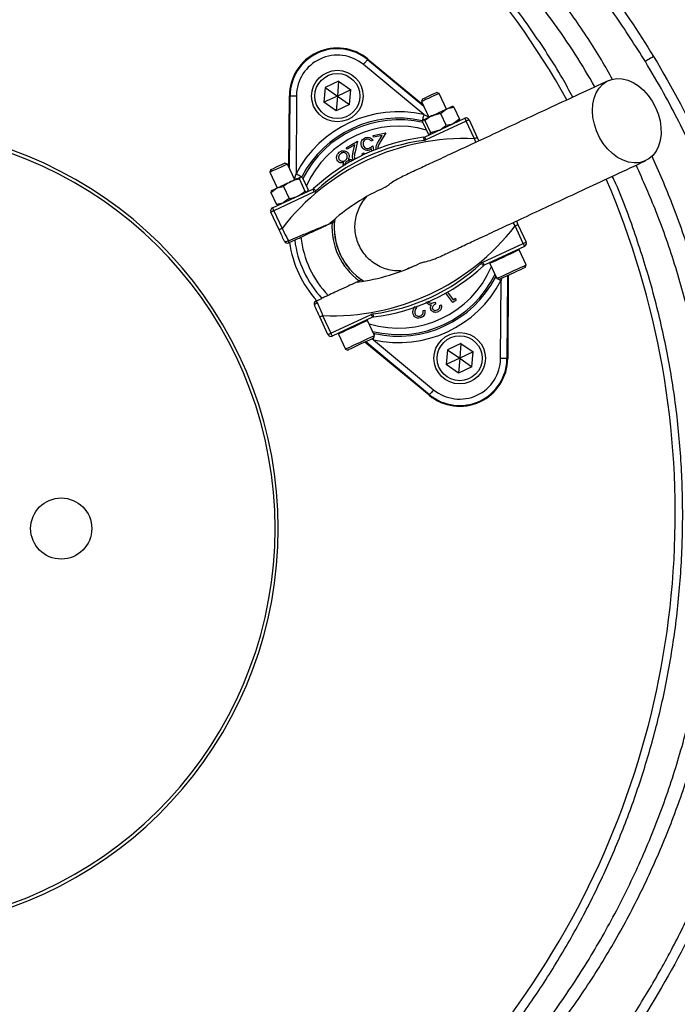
# Model space of a CAD drawing. Header units: millimetres. Extents: x 2629 to 4444, y 1692 to 5472.
# Tile 19 of 22: x 3495 to 3904, y 4246 to 4859. Entities that reach past the tile are written whole.
import ezdxf

# ---------------------------------------------------------------- set-up
doc = ezdxf.new("R2010")
doc.units = ezdxf.units.MM
doc.header["$LTSCALE"] = 2

msp = doc.modelspace()

# ---------------------------------------------------------------- linework, layer by layer
at = {"color": 7, "linetype": 'Continuous', "lineweight": 25}
for p, q in [((3711.27, 4834.05), (3711.56, 4834.4)), ((3711.27, 4834.05), (3746.19, 4805.13)), ((3711.56, 4834.4), (3745.75, 4806.09)), ((3746.18, 4799.95), (3708.72, 4830.97)), ((3684.94, 4816.71), (3684.14, 4807.5)), ((3693.32, 4820.61), (3684.94, 4816.71)), ((3684.94, 4816.71), (3692.51, 4811.41)), ((3693.32, 4820.61), (3692.51, 4811.41)), ((3700.88, 4815.31), (3692.51, 4811.41)), ((3693.32, 4820.61), (3700.88, 4815.31)), ((3700.08, 4806.11), (3700.88, 4815.31)), ((3662.37, 4767.21), (3662.65, 4811.6)), ((3663.11, 4811.6), (3662.65, 4811.6)), ((3662.81, 4766.25), (3663.11, 4811.6)), ((3667.11, 4811.57), (3666.79, 4762.92)), ((3692.51, 4811.41), (3684.14, 4807.5)), ((3692.51, 4811.41), (3691.71, 4802.2)), ((3692.51, 4811.41), (3700.08, 4806.11)), ((3745.46, 4809.61), (3744.86, 4807.98)), ((3754.1, 4813.65), (3754.11, 4813.65)), ((3755.74, 4813.06), (3754.11, 4813.65)), ((3760.29, 4803.29), (3755.74, 4813.06)), ((3691.71, 4802.2), (3684.14, 4807.5)), ((3700.08, 4806.11), (3691.71, 4802.2)), ((3744.86, 4807.98), (3749.42, 4798.22)), ((3756.65, 4800.61), (3760.41, 4803.35)), ((3764.03, 4804.97), (3763.92, 4804.98)), ((3764.92, 4804.46), (3768.39, 4797.02)), ((3745.79, 4796.53), (3745.7, 4796.39)), ((3746.68, 4785.91), (3771.77, 4797.61)), ((3756.65, 4800.61), (3751.43, 4799.16)), ((3756.65, 4800.61), (3760.12, 4793.17)), ((3768.39, 4797.02), (3764.64, 4794.28)), ((3774.43, 4796.64), (3779.54, 4785.68)), ((3745.54, 4795.43), (3749.01, 4787.98)), ((3746.96, 4796.09), (3750.43, 4788.65)), ((3772.61, 4795.8), (3747.52, 4784.1)), ((3768.14, 4795.92), (3768.21, 4796.01)), ((3777.73, 4784.83), (3772.61, 4795.8)), ((3714.76, 4786.9), (3722.69, 4788.53)), ((3714.99, 4785.77), (3714.76, 4786.9)), ((3720.38, 4786.88), (3714.99, 4785.77)), ((3718.12, 4783.15), (3720.38, 4786.88)), ((3722.69, 4788.53), (3719.22, 4782.79)), ((3749.85, 4787.48), (3750.02, 4787.47)), ((3750.43, 4788.65), (3755.66, 4790.1)), ((3779.54, 4785.68), (3780.55, 4783.5)), ((3698, 4779.29), (3705.08, 4783.3)), ((3698.57, 4778.29), (3698, 4779.29)), ((3703.38, 4781.01), (3698.57, 4778.29)), ((3702.37, 4776.75), (3703.38, 4781.01)), ((3705.08, 4783.3), (3703.53, 4776.74)), ((3714.53, 4783.82), (3713.38, 4783.39)), ((3713.92, 4777.15), (3713.67, 4778.52)), ((3714.47, 4780.46), (3714.98, 4777.58)), ((3707.88, 4775.44), (3708.88, 4776)), ((3708.19, 4774.55), (3707.88, 4775.44)), ((3708.88, 4776), (3709.2, 4774.98)), ((3661.48, 4769.1), (3659.85, 4769.7)), ((3666.04, 4759.34), (3661.48, 4769.1)), ((3651.2, 4765.66), (3650.61, 4764.03)), ((3650.61, 4764.03), (3655.16, 4754.27)), ((3669.96, 4761), (3669.66, 4761.03)), ((3670.85, 4760.6), (3674.33, 4753.16)), ((3651.1, 4751.39), (3654.68, 4754.05)), ((3659.03, 4755.09), (3662.5, 4747.64)), ((3668.91, 4759.69), (3672.38, 4752.25)), ((3651.1, 4751.39), (3651.5, 4752.24)), ((3651.1, 4751.39), (3654.57, 4743.94)), ((3651.53, 4752.58), (3651.36, 4752.33)), ((3652.14, 4741.82), (3677.23, 4753.52)), ((3678.07, 4751.71), (3652.98, 4740.01)), ((3662.5, 4747.64), (3658.91, 4744.98)), ((3672.38, 4752.25), (3673.73, 4751.89)), ((3673.89, 4751.97), (3674.05, 4752.19)), ((3673.94, 4752.27), (3674.33, 4753.16)), ((3655.5, 4743.67), (3654.57, 4743.94)), ((3655.48, 4743.54), (3655.76, 4743.51)), ((3656.28, 4728.2), (3651.17, 4739.17)), ((3652.98, 4740.01), (3658.09, 4729.05)), ((3690.63, 4733.29), (3690.77, 4734.71)), ((3808.11, 4719.67), (3803, 4730.63)), ((3803.8, 4733.65), (3804.81, 4731.48)), ((3804.81, 4731.48), (3809.93, 4720.51)), ((3665.97, 4721.79), (3662.28, 4720.07)), ((3783.02, 4707.97), (3808.11, 4719.67)), ((3808.96, 4717.85), (3783.87, 4706.15)), ((3809.9, 4706.38), (3805.54, 4715.71)), ((3787.42, 4707.26), (3791.77, 4697.92)), ((3809.32, 4704.78), (3809.9, 4706.38)), ((3809.89, 4706.37), (3809.9, 4706.38)), ((3790.75, 4698.6), (3791.12, 4699.33)), ((3798.32, 4699.65), (3797.99, 4648.08)), ((3798.78, 4699.87), (3798.44, 4648.08)), ((3708.71, 4696.24), (3707.53, 4697.04)), ((3791.77, 4697.92), (3793.37, 4697.34)), ((3793.99, 4648.11), (3794.3, 4696.75)), ((3764.24, 4682.9), (3759.91, 4688.75)), ((3760.95, 4689.34), (3764.5, 4684.54)), ((3679.18, 4683.82), (3682.88, 4685.54)), ((3742.04, 4680.52), (3741.97, 4680.38)), ((3753.14, 4683.19), (3753.66, 4682.07)), ((3756.18, 4681.04), (3757.15, 4681.5)), ((3766.13, 4684.29), (3764.24, 4682.9)), ((3764.5, 4684.54), (3766.01, 4685.66)), ((3766.01, 4685.66), (3766.13, 4684.29)), ((3686.67, 4663.04), (3681.55, 4674)), ((3683.37, 4674.85), (3688.48, 4663.88)), ((3688.48, 4663.88), (3713.57, 4675.58)), ((3745.78, 4677.93), (3746.89, 4678.2)), ((3714.42, 4673.77), (3689.33, 4662.07)), ((3715.64, 4662.42), (3711.29, 4671.76)), ((3693.16, 4663.31), (3697.52, 4653.97)), ((3714.97, 4663.86), (3715.78, 4663.64)), ((3715.06, 4660.83), (3715.64, 4662.42)), ((3749.54, 4625.27), (3709.65, 4658.31)), ((3749.83, 4625.62), (3710.11, 4658.52)), ((3714.91, 4659.73), (3752.38, 4628.7)), ((3769.39, 4657.47), (3761.02, 4653.57)), ((3769.39, 4657.47), (3768.58, 4648.27)), ((3769.39, 4657.47), (3776.95, 4652.18)), ((3697.52, 4653.97), (3699.11, 4653.39)), ((3761.02, 4653.57), (3760.21, 4644.37)), ((3761.02, 4653.57), (3768.58, 4648.27)), ((3776.95, 4652.18), (3768.58, 4648.27)), ((3776.15, 4642.97), (3776.95, 4652.18)), ((3768.58, 4648.27), (3760.21, 4644.37)), ((3767.78, 4639.07), (3760.21, 4644.37)), ((3768.58, 4648.27), (3767.78, 4639.07)), ((3768.58, 4648.27), (3776.15, 4642.97)), ((3797.99, 4648.08), (3798.44, 4648.08)), ((3776.15, 4642.97), (3767.78, 4639.07)), ((3749.83, 4625.62), (3749.54, 4625.27))]:
    msp.add_line(p, q, dxfattribs=at)
at = {"color": 8, "linetype": 'Continuous', "lineweight": 25}
for p, q in [((3746.18, 4799.95), (3749.5, 4798.26)), ((3778.65, 4782.61), (3777.73, 4784.83)), ((3803, 4730.63), (3801.89, 4732.77)), ((3794.59, 4697.92), (3794.3, 4696.75)), ((3714.91, 4659.73), (3713.86, 4660.27))]:
    msp.add_line(p, q, dxfattribs=at)
at = {"color": 7, "linetype": 'Continuous', "lineweight": 25, "flags": 128}
for points in [[(3708.72, 4830.97), (3709.21, 4831.57), (3709.68, 4832.14), (3710.12, 4832.67), (3710.5, 4833.13), (3710.82, 4833.52), (3711.06, 4833.8), (3711.21, 4833.99), (3711.27, 4834.05)], [(3889.13, 4836.03), (3888.18, 4835.45), (3887.26, 4834.89), (3886.4, 4834.37), (3885.64, 4833.91), (3885.01, 4833.52), (3884.51, 4833.22), (3884.18, 4833.02), (3884.02, 4832.92)], [(3890.39, 4804.37), (3892.02, 4800.27), (3893.14, 4796.05), (3893.74, 4791.83), (3893.78, 4787.73), (3893.27, 4783.83), (3892.22, 4780.26), (3890.66, 4777.09), (3888.63, 4774.41), (3886.18, 4772.29), (3883.38, 4770.79), (3880.3, 4769.94), (3877.01, 4769.77), (3873.61, 4770.27), (3870.17, 4771.44), (3866.8, 4773.25), (3863.58, 4775.65), (3860.58, 4778.58), (3857.89, 4781.96), (3855.59, 4785.7), (3853.72, 4789.72), (3852.33, 4793.89), (3851.47, 4798.12), (3851.15, 4802.3), (3851.39, 4806.31), (3852.17, 4810.06), (3853.48, 4813.44), (3855.28, 4816.37), (3857.52, 4818.78), (3860.16, 4820.6), (3863.11, 4821.78), (3866.31, 4822.29), (3869.66, 4822.12), (3873.09, 4821.28), (3876.5, 4819.78), (3879.81, 4817.67), (3882.93, 4815), (3885.78, 4811.84), (3888.29, 4808.26), (3890.39, 4804.37)], [(3663.11, 4811.6), (3663.2, 4811.6), (3663.43, 4811.59), (3663.8, 4811.59), (3664.3, 4811.59), (3664.91, 4811.59), (3665.59, 4811.58), (3666.33, 4811.58), (3667.11, 4811.57)], [(3755.74, 4813.06), (3755.73, 4813.05), (3755.33, 4812.87), (3754.32, 4812.4), (3752.83, 4811.7), (3751.03, 4810.86), (3749.15, 4809.98), (3747.4, 4809.17), (3746, 4808.51), (3745.12, 4808.1), (3744.86, 4807.98)], [(3745.46, 4809.61), (3745.72, 4809.74), (3746.6, 4810.15), (3747.97, 4810.79), (3749.61, 4811.55), (3751.28, 4812.33), (3752.72, 4813), (3753.71, 4813.46), (3754.1, 4813.65)], [(3751.43, 4799.16), (3752.55, 4799.68), (3753.72, 4800.23), (3754.9, 4800.78), (3756.08, 4801.33), (3757.25, 4801.87), (3758.37, 4802.39), (3759.43, 4802.89), (3760.41, 4803.35)], [(3760.41, 4803.35), (3761.3, 4803.76), (3762.07, 4804.12), (3762.73, 4804.43), (3763.25, 4804.67), (3763.62, 4804.84), (3763.85, 4804.95), (3763.92, 4804.98)], [(3746.18, 4799.95), (3746.01, 4799.19), (3745.85, 4798.47), (3745.7, 4797.8), (3745.57, 4797.21), (3745.46, 4796.72), (3745.38, 4796.36), (3745.33, 4796.13), (3745.31, 4796.04)], [(3745.79, 4796.53), (3745.79, 4796.53), (3745.87, 4796.57)], [(3745.87, 4796.57), (3746.11, 4796.68), (3746.5, 4796.86), (3747.03, 4797.11), (3747.69, 4797.42), (3748.48, 4797.78), (3749.37, 4798.2), (3750.36, 4798.66), (3751.43, 4799.16)], [(3771.77, 4797.61), (3771.78, 4797.57), (3771.83, 4797.47), (3771.91, 4797.3), (3772.02, 4797.08), (3772.14, 4796.8), (3772.29, 4796.49), (3772.45, 4796.15), (3772.61, 4795.8)], [(3774.43, 4796.64), (3774.39, 4796.63), (3774.29, 4796.58), (3774.12, 4796.5), (3773.9, 4796.39), (3773.62, 4796.27), (3773.31, 4796.12), (3772.97, 4795.96), (3772.61, 4795.8)], [(3746.08, 4785.74), (3746.09, 4785.7), (3746.1, 4785.59), (3746.12, 4785.4), (3746.16, 4785.16), (3746.19, 4784.86), (3746.24, 4784.51), (3746.28, 4784.14), (3746.33, 4783.75)], [(3746.68, 4785.91), (3746.69, 4785.87), (3746.74, 4785.77), (3746.82, 4785.6), (3746.92, 4785.38), (3747.05, 4785.1), (3747.2, 4784.79), (3747.36, 4784.45), (3747.52, 4784.1)], [(3779.54, 4785.68), (3779.5, 4785.66), (3779.4, 4785.61), (3779.23, 4785.53), (3779.01, 4785.43), (3778.73, 4785.3), (3778.42, 4785.15), (3778.08, 4785), (3777.73, 4784.83)], [(3661.48, 4769.1), (3661.32, 4769.03), (3660.55, 4768.67), (3659.23, 4768.05), (3657.53, 4767.26), (3655.65, 4766.38), (3653.82, 4765.53), (3652.26, 4764.8), (3651.15, 4764.29), (3650.64, 4764.04), (3650.61, 4764.03)], [(3651.2, 4765.66), (3651.22, 4765.67), (3651.72, 4765.9), (3652.8, 4766.41), (3654.29, 4767.1), (3655.97, 4767.89), (3657.58, 4768.64), (3658.88, 4769.24), (3659.67, 4769.61), (3659.85, 4769.7)], [(3663.59, 4758.2), (3664.68, 4758.71), (3665.7, 4759.18), (3666.64, 4759.62), (3667.47, 4760.01), (3668.18, 4760.34), (3668.76, 4760.61), (3669.21, 4760.82), (3669.5, 4760.96)], [(3670.34, 4761.08), (3670.26, 4761.12), (3670.05, 4761.23), (3669.72, 4761.4), (3669.28, 4761.63), (3668.75, 4761.91), (3668.14, 4762.23), (3667.48, 4762.57), (3666.79, 4762.92)], [(3669.5, 4760.96), (3669.65, 4761.02), (3669.66, 4761.03)], [(3651.53, 4752.58), (3651.56, 4752.59), (3651.73, 4752.67), (3652.04, 4752.81), (3652.51, 4753.03), (3653.11, 4753.31), (3653.84, 4753.65), (3654.68, 4754.05)], [(3654.68, 4754.05), (3655.63, 4754.49), (3656.66, 4754.97), (3657.76, 4755.48), (3658.91, 4756.02), (3660.09, 4756.57), (3661.27, 4757.12), (3662.45, 4757.67), (3663.59, 4758.2)], [(3677.74, 4753.87), (3677.77, 4753.84), (3677.84, 4753.76), (3677.97, 4753.62), (3678.14, 4753.44), (3678.34, 4753.22), (3678.58, 4752.96), (3678.83, 4752.69), (3679.1, 4752.4)], [(3677.23, 4753.52), (3677.24, 4753.49), (3677.29, 4753.39), (3677.37, 4753.22), (3677.47, 4752.99), (3677.6, 4752.72), (3677.75, 4752.41), (3677.91, 4752.07), (3678.07, 4751.71)], [(3652.14, 4741.82), (3652.15, 4741.79), (3652.2, 4741.69), (3652.28, 4741.52), (3652.38, 4741.29), (3652.51, 4741.02), (3652.66, 4740.71), (3652.82, 4740.37), (3652.98, 4740.01)], [(3652.98, 4740.01), (3652.63, 4739.85), (3652.29, 4739.69), (3651.97, 4739.54), (3651.7, 4739.41), (3651.47, 4739.31), (3651.31, 4739.23), (3651.2, 4739.18), (3651.17, 4739.17)], [(3689.24, 4732.64), (3690.45, 4733.21), (3690.63, 4733.29)], [(3803, 4730.63), (3803.35, 4730.8), (3803.69, 4730.96), (3804.01, 4731.1), (3804.28, 4731.23), (3804.51, 4731.34), (3804.67, 4731.41), (3804.78, 4731.46), (3804.81, 4731.48)], [(3658.09, 4729.05), (3657.74, 4728.88), (3657.4, 4728.72), (3657.09, 4728.58), (3656.81, 4728.45), (3656.59, 4728.34), (3656.42, 4728.26), (3656.32, 4728.22), (3656.28, 4728.2)], [(3659.62, 4721.04), (3659.73, 4720.92), (3659.92, 4720.85), (3660.18, 4720.83), (3660.5, 4720.87), (3660.87, 4720.94), (3661.26, 4721.07), (3661.67, 4721.23), (3662.06, 4721.43)], [(3808.11, 4719.67), (3808.47, 4719.83), (3808.81, 4719.99), (3809.12, 4720.14), (3809.4, 4720.26), (3809.62, 4720.37), (3809.79, 4720.45), (3809.89, 4720.5), (3809.93, 4720.51)], [(3808.96, 4717.85), (3808.94, 4717.89), (3808.89, 4717.99), (3808.82, 4718.16), (3808.71, 4718.39), (3808.58, 4718.66), (3808.44, 4718.97), (3808.28, 4719.31), (3808.11, 4719.67)], [(3783.35, 4705.81), (3783.33, 4705.84), (3783.25, 4705.92), (3783.12, 4706.06), (3782.96, 4706.24), (3782.75, 4706.46), (3782.51, 4706.71), (3782.26, 4706.99), (3781.99, 4707.28)], [(3783.87, 4706.15), (3783.85, 4706.19), (3783.8, 4706.29), (3783.72, 4706.46), (3783.62, 4706.69), (3783.49, 4706.96), (3783.35, 4707.27), (3783.19, 4707.61), (3783.02, 4707.97)], [(3791.77, 4697.92), (3791.81, 4697.94), (3792.39, 4698.21), (3793.58, 4698.77), (3795.32, 4699.58), (3797.46, 4700.58), (3799.86, 4701.69), (3802.33, 4702.85), (3804.68, 4703.94), (3806.75, 4704.91), (3808.39, 4705.67), (3809.46, 4706.17), (3809.89, 4706.37)], [(3809.32, 4704.78), (3809.31, 4704.78), (3808.9, 4704.59), (3807.88, 4704.11), (3806.32, 4703.38), (3804.37, 4702.47), (3802.16, 4701.45), (3799.9, 4700.39), (3797.74, 4699.38), (3795.88, 4698.52), (3794.47, 4697.86), (3793.61, 4697.46), (3793.37, 4697.34)], [(3707.53, 4697.04), (3707.36, 4696.96), (3706.14, 4696.39)], [(3680.08, 4682.78), (3679.68, 4682.61), (3679.3, 4682.4), (3678.95, 4682.18), (3678.65, 4681.95), (3678.42, 4681.72), (3678.26, 4681.51), (3678.2, 4681.32), (3678.22, 4681.16)], [(3681.55, 4674), (3681.59, 4674.02), (3681.69, 4674.07), (3681.86, 4674.14), (3682.09, 4674.25), (3682.36, 4674.38), (3682.67, 4674.52), (3683.01, 4674.68), (3683.37, 4674.85)], [(3714.42, 4673.77), (3714.4, 4673.8), (3714.35, 4673.91), (3714.28, 4674.07), (3714.17, 4674.3), (3714.04, 4674.57), (3713.9, 4674.89), (3713.74, 4675.23), (3713.57, 4675.58)], [(3715.01, 4673.94), (3715.01, 4673.98), (3714.99, 4674.09), (3714.97, 4674.28), (3714.94, 4674.52), (3714.9, 4674.82), (3714.86, 4675.17), (3714.81, 4675.54), (3714.76, 4675.93)], [(3686.67, 4663.04), (3686.7, 4663.05), (3686.81, 4663.1), (3686.97, 4663.18), (3687.2, 4663.28), (3687.47, 4663.41), (3687.79, 4663.56), (3688.13, 4663.72), (3688.48, 4663.88)], [(3689.33, 4662.07), (3689.31, 4662.1), (3689.26, 4662.21), (3689.18, 4662.37), (3689.08, 4662.6), (3688.95, 4662.87), (3688.8, 4663.19), (3688.65, 4663.53), (3688.48, 4663.88)], [(3697.52, 4653.97), (3697.77, 4654.09), (3698.68, 4654.51), (3700.17, 4655.21), (3702.13, 4656.12), (3704.43, 4657.2), (3706.89, 4658.34), (3709.32, 4659.47), (3711.55, 4660.51), (3713.41, 4661.38), (3714.76, 4662.01), (3715.51, 4662.36), (3715.64, 4662.42)], [(3715.06, 4660.83), (3714.93, 4660.77), (3714.2, 4660.43), (3712.9, 4659.82), (3711.12, 4658.99), (3709.02, 4658.01), (3706.76, 4656.96), (3704.53, 4655.92), (3702.5, 4654.97), (3700.85, 4654.2), (3699.7, 4653.67), (3699.15, 4653.41), (3699.11, 4653.39)], [(3797.99, 4648.08), (3797.9, 4648.08), (3797.66, 4648.08), (3797.29, 4648.09), (3796.79, 4648.09), (3796.19, 4648.09), (3795.5, 4648.1), (3794.76, 4648.1), (3793.99, 4648.11)], [(3752.38, 4628.7), (3751.89, 4628.11), (3751.41, 4627.54), (3750.97, 4627.01), (3750.59, 4626.55), (3750.27, 4626.16), (3750.03, 4625.87), (3749.88, 4625.69), (3749.83, 4625.62)]]:
    msp.add_lwpolyline(points, dxfattribs=at)
at = {"color": 8, "linetype": 'Continuous', "lineweight": 25, "flags": 128}
for points in [[(3805.54, 4715.71), (3805.54, 4715.71), (3805.11, 4715.51), (3804.03, 4715.01), (3802.4, 4714.24), (3800.33, 4713.28), (3797.97, 4712.18), (3795.51, 4711.03), (3793.11, 4709.91), (3790.97, 4708.91), (3789.23, 4708.1), (3788.03, 4707.54), (3787.46, 4707.28), (3787.42, 4707.26)], [(3790.75, 4698.6), (3790.83, 4698.56), (3791.04, 4698.45), (3791.37, 4698.27), (3791.68, 4698.11)], [(3792.7, 4697.59), (3792.96, 4697.45), (3793.62, 4697.11), (3794.3, 4696.75)], [(3711.29, 4671.76), (3711.16, 4671.7), (3710.41, 4671.35), (3709.05, 4670.72), (3707.19, 4669.85), (3704.96, 4668.81), (3702.53, 4667.68), (3700.08, 4666.53), (3697.78, 4665.46), (3695.81, 4664.54), (3694.32, 4663.85), (3693.42, 4663.43), (3693.16, 4663.31)], [(3715.55, 4662.61), (3715.63, 4662.96), (3715.71, 4663.32), (3715.76, 4663.55), (3715.78, 4663.64)], [(3714.91, 4659.73), (3715.08, 4660.49), (3715.24, 4661.21), (3715.3, 4661.5)]]:
    msp.add_lwpolyline(points, dxfattribs=at)
at = {"color": 7, "linetype": 'Continuous', "lineweight": 25}
for centre, radius in [((3692.51, 4811.41), 16), ((3692.51, 4811.41), 14), ((3768.58, 4648.27), 16), ((3768.58, 4648.27), 14), ((3520.79, 4542.34), 19)]:
    msp.add_circle(centre, radius, dxfattribs=at)
for centre, radius, start, end in [((3405.79, 4542.34), 693, 1.57108, 178.42892), ((3376.63, 4551.54), 526, 29.3111, 54.32885), ((3692.51, 4811.41), 29.86, 50.36947, 179.63053), ((3692.51, 4811.41), 29.41, 50.36947, 179.63053), ((3692.51, 4811.41), 25.41, 50.36947, 179.63053), ((3730.55, 4729.84), 71.83, 77.42697, 152.57303), ((3730.55, 4729.84), 67.83, 77.42697, 152.57303), ((3772.61, 4795.8), 2, 25, 115), ((3405.79, 4542.34), 250, 279.2069, 80.7931), ((3405.79, 4542.34), 248, 279.2818, 80.7182), ((3771.68, 4641.63), 143.33, 87.58288, 142.41712), ((3761.54, 4663.38), 123.33, 97.19968, 132.80032), ((3745.83, 4787.72), 2, 277.19968, 295), ((3761.54, 4663.38), 121.33, 97.19968, 132.80032), ((3745.83, 4787.72), 4, 277.19968, 295), ((3376.63, 4551.54), 526, 277.65134, 23.31342), ((3676.38, 4755.34), 2, 295, 312.80032), ((3771.68, 4641.63), 123.33, 113.63547, 132.80032), ((3676.38, 4755.34), 4, 295, 312.80032), ((3652.98, 4740.01), 2, 115, 205), ((3689.41, 4818.05), 143.33, 267.58288, 322.41712), ((3730.55, 4729.84), 41.4, 176.11438, 233.88562), ((3730.55, 4729.84), 40, 172.90426, 237.09574), ((3730.55, 4729.84), 60.99, 185.8562, 224.1438), ((3661.43, 4721.89), 2, 205, 295), ((3660.58, 4720.49), 1.75, 346.04707, 32.33628), ((3730.55, 4729.84), 68.42, 187.92364, 222.07119), ((3730.55, 4729.84), 65.07, 187.09934, 222.90066), ((3808.11, 4719.67), 2, 295, 25), ((3805.09, 4715.5), 0.5, 25, 115), ((3689.41, 4818.05), 123.33, 277.19968, 296.36453), ((3699.56, 4796.3), 121.33, 277.19968, 312.80032), ((3699.56, 4796.3), 123.33, 277.19968, 312.80032), ((3784.71, 4704.34), 4, 115, 132.80032), ((3784.71, 4704.34), 2, 115, 132.80032), ((3787.87, 4707.47), 0.5, 115, 205), ((3730.55, 4729.84), 67.83, 257.42697, 332.57303), ((3730.55, 4729.84), 71.83, 257.42697, 332.57303), ((3680.03, 4682.01), 2, 115, 205), ((3678.42, 4682.25), 1.75, 17.66403, 63.95374), ((3715.26, 4671.96), 4, 97.19968, 115), ((3715.26, 4671.96), 2, 97.19968, 115), ((3710.84, 4671.55), 0.5, 25, 115), ((3688.48, 4663.88), 2, 205, 295), ((3693.62, 4663.52), 0.5, 115, 205), ((3768.58, 4648.27), 29.86, 230.36947, 359.63053), ((3768.58, 4648.27), 29.41, 230.36947, 359.63053), ((3768.58, 4648.27), 25.41, 230.36947, 359.63053), ((3405.79, 4542.34), 693, 287.0674, 358.42892)]:
    msp.add_arc(centre, radius, start, end, dxfattribs=at)
at = {"color": 8, "linetype": 'Continuous', "lineweight": 25}
for radius, start, end in [(66.81, 76.81058, 152.96199), (62.81, 73.88079, 155.86692), (40.07, 173.01335, 236.98665), (62.81, 253.03834, 336.96166), (66.81, 256.05237, 333.94763)]:
    msp.add_arc((3730.55, 4729.84), radius, start, end, dxfattribs=at)
at = {"color": 7, "linetype": 'Continuous', "lineweight": 25}
for points, knots in [([(3863.68, 4821.68), (3861.39, 4825.76), (3853.98, 4838.94), (3839.8, 4860.29), (3821.24, 4885.64), (3801.12, 4909.79), (3779.75, 4932.5), (3757.09, 4953.64), (3733.25, 4973.22), (3708.14, 4991.38), (3681.94, 5008.01), (3654.78, 5023.05), (3626, 5036.72), (3595.68, 5049.02), (3563.89, 5059.98), (3531.47, 5069.14), (3498.57, 5076.4), (3475.01, 5080.16), (3462.48, 5081.66), (3461.09, 5081.83)], [0, 0, 0, 0, 0.028624, 0.092527, 0.156406, 0.22016, 0.28371, 0.345658, 0.407843, 0.470155, 0.532473, 0.594671, 0.656629, 0.723531, 0.790613, 0.857737, 0.92478, 0.991649, 1, 1, 1, 1]), ([(3539.84, 5079.34), (3548.87, 5077.58), (3557.84, 5075.59), (3575.66, 5071.15), (3584.5, 5068.7), (3602.06, 5063.34), (3610.77, 5060.43), (3628.07, 5054.13), (3636.61, 5050.77), (3661.84, 5040.07), (3678.2, 5032.1), (3709.97, 5014.54), (3725.39, 5004.95), (3747.81, 4989.32), (3755.17, 4983.9), (3766.02, 4975.46), (3769.61, 4972.6), (3776.73, 4966.76), (3780.24, 4963.8), (3797.58, 4948.8), (3810.71, 4936.17), (3835.56, 4909.68), (3847.28, 4895.82), (3869.29, 4866.86), (3879.58, 4851.76), (3889.13, 4836.03)], [0, 0, 0, 0, 0.0625, 0.0625, 0.125, 0.125, 0.1875, 0.1875, 0.25, 0.25, 0.375, 0.375, 0.5, 0.5, 0.5625, 0.5625, 0.59375, 0.59375, 0.625, 0.625, 0.75, 0.75, 0.875, 0.875, 1, 1, 1, 1]), ([(3884.02, 4832.92), (3877.77, 4842.77), (3865.24, 4862.5), (3843.94, 4890.43), (3820.96, 4917), (3796.24, 4941.93), (3769.94, 4965.1), (3742.1, 4986.4), (3712.85, 5005.81), (3682.33, 5023.24), (3650.76, 5038.59), (3625.37, 5048.87), (3603.04, 5056.74), (3583.93, 5062.72), (3561.2, 5068.79), (3546.02, 5071.93), (3538.69, 5073.45)], [0, 0, 0, 0, 0.080763, 0.161801, 0.242933, 0.32397, 0.404731, 0.485494, 0.566534, 0.647666, 0.728705, 0.809469, 0.837176, 0.892662, 0.948147, 1, 1, 1, 1]), ([(3852.66, 4817.13), (3848.64, 4823.96), (3838.38, 4841.4), (3819.39, 4867.97), (3796.12, 4896.85), (3770.79, 4924.08), (3743.64, 4949.62), (3714.76, 4973.31), (3684.29, 4995.08), (3652.36, 5014.79), (3619.13, 5032.4), (3584.73, 5047.74), (3549.39, 5060.98), (3525.15, 5067.82), (3513.03, 5071.24)], [0, 0, 0, 0, 0.055365, 0.14124, 0.227117, 0.312992, 0.398869, 0.484744, 0.570621, 0.656496, 0.742373, 0.828248, 0.914123, 1, 1, 1, 1]), ([(3838.92, 4810.72), (3836.79, 4814.66), (3828.96, 4829.11), (3813.25, 4852.83), (3791.96, 4881.71), (3768.69, 4909), (3743.26, 4935.01), (3715.77, 4959.7), (3695.75, 4974.68), (3685.74, 4982.17)], [0, 0, 0, 0, 0.057973, 0.212702, 0.367609, 0.522336, 0.676537, 0.838269, 1, 1, 1, 1]), ([(3889.13, 4836.03), (3900.84, 4816.75), (3911.34, 4796.87), (3925.29, 4766.19), (3929.64, 4755.81), (3935.7, 4740.03), (3937.65, 4734.74), (3941.36, 4724.14), (3943.14, 4718.82), (3951.6, 4692.16), (3957.07, 4670.57), (3965.44, 4626.89), (3968.34, 4604.8), (3970.32, 4576.87), (3970.64, 4571.26), (3971.1, 4560.03), (3971.25, 4554.38), (3971.44, 4537.5), (3971.23, 4526.3), (3969.62, 4492.83), (3967.24, 4470.7), (3959.89, 4426.83), (3954.91, 4405.09), (3947.04, 4378.14), (3945.38, 4372.76), (3941.89, 4362.04), (3940.08, 4356.72), (3934.4, 4340.87), (3930.32, 4330.45), (3917.19, 4299.68), (3907.27, 4279.77), (3885.12, 4241.17), (3872.89, 4222.47), (3856.1, 4199.89), (3852.66, 4195.41), (3845.68, 4186.58), (3842.13, 4182.22), (3831.29, 4169.32), (3823.81, 4160.95), (3808.39, 4144.66), (3800.43, 4136.74), (3788.13, 4125.21), (3783.97, 4121.43), (3775.52, 4113.97), (3771.24, 4110.3), (3749.61, 4092.33), (3731.62, 4079.11), (3694.28, 4054.91), (3674.93, 4043.93), (3644.88, 4029.16), (3634.69, 4024.52), (3619.15, 4017.99), (3613.92, 4015.89), (3603.4, 4011.84), (3592.82, 4007.94), (3582.13, 4004.37), (3571.39, 4000.95), (3565.99, 3999.32), (3549.73, 3994.69), (3538.8, 3991.92), (3527.79, 3989.48)], [0, 0, 0, 0, 0.0625, 0.0625, 0.09375, 0.09375, 0.109375, 0.109375, 0.125, 0.125, 0.1875, 0.1875, 0.25, 0.25, 0.265625, 0.265625, 0.28125, 0.28125, 0.3125, 0.3125, 0.375, 0.375, 0.4375, 0.4375, 0.453125, 0.453125, 0.46875, 0.46875, 0.5, 0.5, 0.5625, 0.5625, 0.625, 0.625, 0.640625, 0.640625, 0.65625, 0.65625, 0.6875, 0.6875, 0.71875, 0.71875, 0.734375, 0.734375, 0.75, 0.75, 0.8125, 0.8125, 0.875, 0.875, 0.90625, 0.90625, 0.921875, 0.921875, 0.9375, 0.953125, 0.953125, 0.96875, 0.96875, 1, 1, 1, 1]), ([(3659.06, 4043.07), (3661.57, 4044.29), (3673.36, 4050.03), (3693.91, 4061.95), (3720.55, 4078.88), (3746.36, 4097.59), (3770.38, 4117.12), (3792.6, 4137.32), (3813.19, 4158.08), (3832.72, 4179.96), (3851.5, 4203.34), (3869.31, 4228.15), (3886.01, 4254.37), (3901.38, 4281.73), (3915.32, 4310.19), (3927.73, 4339.68), (3938.35, 4369.54), (3947.18, 4399.66), (3954.26, 4429.93), (3959.7, 4460.84), (3963.43, 4492.31), (3965.38, 4524.24), (3965.5, 4555.93), (3963.85, 4587.25), (3960.5, 4618.13), (3955.4, 4649.08), (3948.49, 4679.98), (3939.74, 4710.73), (3930.58, 4737.15), (3921.68, 4759.4), (3913.6, 4777.69), (3904.85, 4795.71), (3895.09, 4814.2), (3887.85, 4826.44), (3884.02, 4832.92)], [0, 0, 0, 0, 0.009081, 0.042659, 0.077208, 0.111785, 0.146335, 0.17791, 0.209485, 0.241408, 0.27333, 0.307026, 0.340748, 0.374444, 0.409119, 0.443823, 0.478498, 0.512194, 0.545916, 0.579611, 0.614288, 0.648992, 0.683669, 0.717337, 0.751031, 0.784699, 0.819347, 0.854024, 0.888673, 0.910324, 0.931976, 0.953739, 0.975501, 1, 1, 1, 1]), ([(3860.87, 4820.95), (3854.88, 4818.16), (3843.01, 4812.63), (3825.54, 4804.48), (3808.71, 4796.63), (3792.72, 4789.17), (3777.81, 4782.22), (3764.26, 4775.9), (3752.79, 4770.56), (3743.54, 4766.24), (3736.78, 4763.09), (3733.73, 4761.67), (3732.4, 4761.04)], [0, 0, 0, 0, 0.113512, 0.2252, 0.335105, 0.443267, 0.54959, 0.654174, 0.757143, 0.845618, 0.932497, 1, 1, 1, 1]), ([(3760.41, 4803.35), (3760.51, 4803.39), (3761.91, 4804.03), (3763.47, 4804.26), (3764.92, 4804.46)], [0, 0, 0, 0, 0.0702248, 1, 1, 1, 1]), ([(3764.92, 4804.46), (3764.58, 4804.73), (3764.24, 4805), (3764.03, 4804.97), (3764.03, 4804.97)], [0, 0, 0, 0, 0.986889, 1, 1, 1, 1]), ([(3745.54, 4795.43), (3745.54, 4795.73), (3745.56, 4795.99), (3745.67, 4796.38), (3745.75, 4796.51), (3745.87, 4796.57)], [0, 0, 0, 0, 0.5, 0.5, 1, 1, 1, 1]), ([(3746.96, 4796.09), (3746.63, 4796.33), (3746.2, 4796.66), (3745.94, 4796.59), (3745.87, 4796.57)], [0, 0, 0, 0, 0.755622, 1, 1, 1, 1]), ([(3751.43, 4799.16), (3751.32, 4799.11), (3749.68, 4798.33), (3748.27, 4797.17), (3746.96, 4796.09)], [0, 0, 0, 0, 0.070196, 1, 1, 1, 1]), ([(3768.2, 4796.01), (3768.21, 4796.01), (3768.36, 4796.15), (3768.38, 4796.59), (3768.39, 4797.02)], [0, 0, 0, 0, 0.013111, 1, 1, 1, 1]), ([(3755.66, 4790.1), (3755.77, 4790.15), (3757.4, 4790.93), (3758.81, 4792.09), (3760.12, 4793.17)], [0, 0, 0, 0, 0.07021, 1, 1, 1, 1]), ([(3764.64, 4794.28), (3764.54, 4794.24), (3763.14, 4793.6), (3761.57, 4793.37), (3760.12, 4793.17)], [0, 0, 0, 0, 0.070202, 1, 1, 1, 1]), ([(3707.55, 4780.14), (3707.39, 4780.75), (3707.09, 4781.96), (3707.6, 4783.68), (3708.65, 4784.92), (3709.54, 4785.33), (3709.99, 4785.54)], [0, 0, 0, 0, 0.27984, 0.5592691, 0.7794224, 1, 1, 1, 1]), ([(3710.31, 4784.47), (3709.91, 4784.26), (3709.13, 4783.83), (3708.56, 4782.68), (3708.42, 4781.53), (3708.62, 4780.86), (3708.72, 4780.53)], [0, 0, 0, 0, 0.2790078, 0.5588479, 0.7792716, 1, 1, 1, 1]), ([(3709.99, 4785.54), (3710.47, 4785.67), (3711.44, 4785.93), (3712.83, 4785.56), (3713.9, 4784.82), (3714.32, 4784.15), (3714.53, 4783.82)], [0, 0, 0, 0, 0.27982, 0.559317, 0.779551, 1, 1, 1, 1]), ([(3713.38, 4783.39), (3713.18, 4783.67), (3712.8, 4784.21), (3711.92, 4784.6), (3711.06, 4784.68), (3710.56, 4784.54), (3710.31, 4784.47)], [0, 0, 0, 0, 0.280078, 0.559228, 0.779649, 1, 1, 1, 1]), ([(3749.01, 4787.98), (3749.12, 4787.9), (3749.47, 4787.61), (3749.7, 4787.59), (3749.86, 4787.58)], [0, 0, 0, 0, 0.296703, 1, 1, 1, 1]), ([(3750.1, 4787.51), (3750.15, 4787.54), (3750.38, 4787.7), (3750.41, 4788.24), (3750.43, 4788.65)], [0, 0, 0, 0, 0.2443782, 1, 1, 1, 1]), ([(3712.43, 4777.81), (3711.88, 4777.67), (3710.77, 4777.38), (3709.21, 4777.94), (3708.1, 4778.92), (3707.73, 4779.74), (3707.55, 4780.14)], [0, 0, 0, 0, 0.2796655, 0.5590635, 0.7793037, 1, 1, 1, 1]), ([(3708.72, 4780.53), (3708.9, 4780.15), (3709.26, 4779.41), (3710.3, 4778.8), (3711.37, 4778.67), (3711.99, 4778.86), (3712.3, 4778.96)], [0, 0, 0, 0, 0.279875, 0.558967, 0.779184, 1, 1, 1, 1]), ([(3712.3, 4778.96), (3712.74, 4779.18), (3713.54, 4779.59), (3714.19, 4780.19), (3714.47, 4780.46)], [0, 0, 0, 0, 0.559302, 1, 1, 1, 1]), ([(3713.67, 4778.52), (3713.45, 4778.36), (3713.06, 4778.08), (3712.63, 4777.89), (3712.43, 4777.81)], [0, 0, 0, 0, 0.560071, 1, 1, 1, 1]), ([(3716.66, 4778.45), (3716.61, 4778.92), (3716.51, 4779.87), (3717.14, 4781.47), (3717.75, 4782.51), (3718.12, 4783.15)], [0, 0, 0, 0, 0.279319, 0.559188, 1, 1, 1, 1]), ([(3719.22, 4782.79), (3718.78, 4782.09), (3718.18, 4781.11), (3717.68, 4779.69), (3717.75, 4779.03), (3717.79, 4778.71)], [0, 0, 0, 0, 0.560641, 0.780419, 1, 1, 1, 1]), ([(3682.64, 4098.77), (3691.17, 4104.12), (3708.23, 4114.83), (3733.68, 4133.54), (3759.06, 4154.61), (3783.96, 4178.3), (3807.24, 4203.53), (3828.78, 4230.13), (3848.64, 4258.23), (3866.71, 4287.8), (3882.94, 4318.76), (3897.13, 4350.68), (3909.2, 4383.37), (3919.32, 4417.33), (3927.27, 4452.54), (3932.91, 4488.91), (3936.07, 4525.6), (3936.73, 4562.37), (3934.85, 4599.24), (3930.29, 4636.1), (3923.12, 4672.83), (3913.34, 4709.02), (3901.89, 4742.95), (3892.51, 4764.28), (3888.17, 4774.14)], [0, 0, 0, 0, 0.038473, 0.076945, 0.120869, 0.164933, 0.20905, 0.253124, 0.297055, 0.342211, 0.387503, 0.432846, 0.478147, 0.523311, 0.571153, 0.619154, 0.667207, 0.715204, 0.763043, 0.811658, 0.86044, 0.90928, 0.958066, 1, 1, 1, 1]), ([(3692.03, 4773.42), (3692.07, 4773.75), (3692.15, 4774.41), (3692.7, 4775.47), (3693.32, 4776.04), (3693.71, 4776.39)], [0, 0, 0, 0, 0.280074, 0.560208, 1, 1, 1, 1]), ([(3692.84, 4770.96), (3692.57, 4771.38), (3692.08, 4772.14), (3692.05, 4773.03), (3692.03, 4773.42)], [0, 0, 0, 0, 0.559347, 1, 1, 1, 1]), ([(3694.39, 4775.5), (3694.1, 4775.23), (3693.5, 4774.68), (3693.18, 4773.57), (3693.25, 4772.52), (3693.59, 4771.99), (3693.76, 4771.72)], [0, 0, 0, 0, 0.280357, 0.55959, 0.779862, 1, 1, 1, 1]), ([(3693.71, 4776.39), (3694.17, 4776.72), (3695.11, 4777.38), (3696.75, 4777.47), (3698.16, 4777), (3698.79, 4776.37), (3699.11, 4776.05)], [0, 0, 0, 0, 0.2806268, 0.5594032, 0.7798946, 1, 1, 1, 1]), ([(3698.14, 4775.34), (3697.85, 4775.61), (3697.27, 4776.15), (3696.14, 4776.3), (3695.15, 4776.03), (3694.65, 4775.68), (3694.39, 4775.5)], [0, 0, 0, 0, 0.279151, 0.558308, 0.778987, 1, 1, 1, 1]), ([(3697.52, 4771.45), (3697.82, 4771.74), (3698.41, 4772.31), (3698.72, 4773.44), (3698.66, 4774.51), (3698.32, 4775.06), (3698.14, 4775.34)], [0, 0, 0, 0, 0.279977, 0.55972, 0.779981, 1, 1, 1, 1]), ([(3699.11, 4776.05), (3699.32, 4775.72), (3699.75, 4775.06), (3699.9, 4773.61), (3699.52, 4772.67), (3699.29, 4772.09)], [0, 0, 0, 0, 0.28012, 0.560014, 1, 1, 1, 1]), ([(3699.29, 4772.09), (3699.93, 4772.15), (3701.06, 4772.25), (3701.89, 4771.49), (3702.26, 4771.16)], [0, 0, 0, 0, 0.559995, 1, 1, 1, 1]), ([(3702.43, 4771.81), (3702.23, 4772.24), (3701.85, 4773.12), (3701.95, 4774.84), (3702.21, 4776.02), (3702.37, 4776.75)], [0, 0, 0, 0, 0.279301, 0.559167, 1, 1, 1, 1]), ([(3703.53, 4776.74), (3703.33, 4775.94), (3703.06, 4774.82), (3703.02, 4773.31), (3703.29, 4772.7), (3703.43, 4772.4)], [0, 0, 0, 0, 0.560683, 0.780441, 1, 1, 1, 1]), ([(3696.55, 4769.91), (3695.77, 4769.81), (3694.69, 4769.66), (3693.45, 4770.3), (3693.04, 4770.74), (3692.84, 4770.96)], [0, 0, 0, 0, 0.558017, 0.778942, 1, 1, 1, 1]), ([(3693.76, 4771.72), (3694.05, 4771.45), (3694.63, 4770.92), (3695.75, 4770.77), (3696.75, 4770.93), (3697.26, 4771.28), (3697.52, 4771.45)], [0, 0, 0, 0, 0.278782, 0.558887, 0.779353, 1, 1, 1, 1]), ([(3696.34, 4767.75), (3696.28, 4768.02), (3696.12, 4768.75), (3696.38, 4769.46), (3696.55, 4769.91)], [0, 0, 0, 0, 0.360307, 1, 1, 1, 1]), ([(3698.2, 4770.61), (3697.98, 4770.39), (3697.53, 4769.93), (3697.28, 4769.09), (3697.38, 4768.57), (3697.41, 4768.37)], [0, 0, 0, 0, 0.377898, 0.755959, 1, 1, 1, 1]), ([(3701.31, 4770.42), (3701.07, 4770.63), (3700.58, 4771.06), (3699.66, 4771.16), (3698.84, 4771.04), (3698.41, 4770.76), (3698.2, 4770.61)], [0, 0, 0, 0, 0.278465, 0.558839, 0.779428, 1, 1, 1, 1]), ([(3732.74, 4139.91), (3742.14, 4148.06), (3760.92, 4164.37), (3786.83, 4191.09), (3810.95, 4219.32), (3833, 4249.09), (3852.93, 4280.22), (3870.63, 4312.59), (3886.04, 4346.03), (3899.06, 4380.41), (3909.65, 4415.55), (3917.75, 4451.31), (3923.34, 4487.52), (3926.37, 4524), (3926.86, 4560.6), (3924.77, 4597.15), (3920.14, 4633.48), (3912.98, 4669.43), (3903.27, 4704.8), (3891.89, 4737.94), (3882.61, 4758.77), (3878.32, 4768.4)], [0, 0, 0, 0, 0.053024, 0.106046, 0.15907, 0.212092, 0.265116, 0.318138, 0.371161, 0.424184, 0.477207, 0.530229, 0.583253, 0.636275, 0.689299, 0.742321, 0.795345, 0.848367, 0.901391, 0.954413, 1, 1, 1, 1]), ([(3755.57, 4711.17), (3756.91, 4711.79), (3759.98, 4713.22), (3766.79, 4716.4), (3775.91, 4720.65), (3786.97, 4725.81), (3799.79, 4731.78), (3814.22, 4738.51), (3830.08, 4745.91), (3847.17, 4753.88), (3865.31, 4762.34), (3877.77, 4768.15), (3884.11, 4771.1)], [0, 0, 0, 0, 0.067587, 0.154393, 0.245577, 0.341084, 0.440586, 0.544165, 0.65194, 0.763818, 0.879821, 1, 1, 1, 1]), ([(3642.48, 4079.88), (3644.86, 4082.05), (3649.61, 4086.39), (3661.55, 4095.82), (3677.87, 4108.56), (3698.47, 4124.79), (3719.96, 4142.86), (3741.86, 4163.28), (3764.01, 4186.13), (3784.91, 4210.14), (3804.43, 4235.27), (3822.55, 4261.63), (3839.13, 4289.26), (3854.13, 4318.07), (3867.41, 4347.79), (3878.89, 4378.24), (3888.5, 4409.28), (3896.48, 4441.98), (3902.48, 4476.36), (3906.28, 4512.35), (3907.65, 4548.56), (3906.58, 4584.74), (3903.09, 4620.61), (3897.1, 4656.06), (3888.81, 4691.02), (3877.96, 4725.28), (3869.46, 4748.82), (3863.95, 4760.58), (3863.52, 4761.5)], [0, 0, 0, 0, 0.012652, 0.025321, 0.058969, 0.09264, 0.126298, 0.167026, 0.207849, 0.248693, 0.289493, 0.330201, 0.371721, 0.413392, 0.455141, 0.496888, 0.538556, 0.580073, 0.626334, 0.672756, 0.719232, 0.765654, 0.811915, 0.857828, 0.903899, 0.950023, 0.996093, 1, 1, 1, 1]), ([(3669.5, 4760.96), (3669.48, 4760.94), (3669.16, 4760.78), (3669.03, 4760.22), (3668.91, 4759.69)], [0, 0, 0, 0, 0.0702285, 1, 1, 1, 1]), ([(3732.4, 4761.04), (3730.76, 4760.18), (3727.72, 4758.6), (3724.66, 4756.32), (3722.91, 4755), (3722.43, 4754.72), (3722.24, 4754.61)], [0, 0, 0, 0, 0.355525, 0.659233, 0.862028, 1, 1, 1, 1]), ([(3654.68, 4754.05), (3654.78, 4754.09), (3656.12, 4754.7), (3657.63, 4754.9), (3659.03, 4755.09)], [0, 0, 0, 0, 0.070196, 1, 1, 1, 1]), ([(3663.59, 4758.2), (3662.34, 4757.5), (3660.73, 4756.59), (3659.34, 4755.36), (3659.03, 4755.09)], [0, 0, 0, 0, 0.773096, 1, 1, 1, 1]), ([(3668.91, 4759.69), (3667.52, 4759.45), (3665.69, 4759.12), (3664, 4758.38), (3663.59, 4758.2)], [0, 0, 0, 0, 0.755629, 1, 1, 1, 1]), ([(3662.5, 4747.64), (3662.91, 4747.7), (3664.74, 4747.98), (3666.48, 4748.63), (3667.81, 4749.14)], [0, 0, 0, 0, 0.226903, 1, 1, 1, 1]), ([(3667.81, 4749.14), (3668.22, 4749.34), (3669.87, 4750.16), (3671.3, 4751.35), (3672.38, 4752.25)], [0, 0, 0, 0, 0.244368, 1, 1, 1, 1]), ([(3731.91, 4702.64), (3730.98, 4702.6), (3728.48, 4702.5), (3724.48, 4703.2), (3720.04, 4704.65), (3715.95, 4706.84), (3712.25, 4709.71), (3709.12, 4713.12), (3706.58, 4717.05), (3704.75, 4721.3), (3703.65, 4725.85), (3703.34, 4730.47), (3703.81, 4735.12), (3705.03, 4739.59), (3707.05, 4743.8), (3708.96, 4746.78), (3710.38, 4748.18), (3710.67, 4748.48)], [0, 0, 0, 0, 0.043363, 0.11647, 0.187497, 0.260585, 0.331573, 0.404621, 0.475573, 0.548584, 0.61952, 0.692512, 0.763456, 0.836456, 0.907431, 0.980462, 1, 1, 1, 1]), ([(3658.91, 4744.98), (3658.82, 4744.94), (3657.47, 4744.33), (3655.97, 4744.13), (3654.57, 4743.94)], [0, 0, 0, 0, 0.070196, 1, 1, 1, 1]), ([(3662.06, 4721.43), (3664.05, 4722.24), (3668.61, 4724.11), (3675.5, 4726.95), (3681.74, 4729.54), (3685.76, 4731.23), (3687.61, 4732), (3687.8, 4732.08), (3687.88, 4732.12)], [0, 0, 0, 0, 0.188572, 0.431985, 0.681104, 0.843203, 0.930549, 1, 1, 1, 1]), ([(3669.88, 4723.62), (3670.17, 4723.75), (3672.77, 4724.97), (3677.67, 4727.25), (3682.65, 4729.57), (3685.78, 4731.03), (3687.57, 4731.87), (3688.74, 4732.41), (3689.18, 4732.62), (3689.23, 4732.64), (3689.24, 4732.64)], [0, 0, 0, 0, 0.030044, 0.270737, 0.511442, 0.63109, 0.750652, 0.860108, 0.9695, 1, 1, 1, 1]), ([(3659.62, 4721.04), (3659.57, 4721.14), (3658.51, 4723.42), (3657.37, 4725.86), (3656.28, 4728.2)], [0, 0, 0, 0, 0.044, 1, 1, 1, 1]), ([(3658.09, 4729.05), (3658.71, 4727.85), (3660.06, 4725.25), (3661.36, 4722.77), (3662.06, 4721.43)], [0, 0, 0, 0, 0.458113, 1, 1, 1, 1]), ([(3665.98, 4721.8), (3665.99, 4721.8), (3666.02, 4721.82), (3666.33, 4721.96), (3667.07, 4722.31), (3668.11, 4722.79), (3669.1, 4723.25), (3669.7, 4723.53), (3669.88, 4723.62)], [0, 0, 0, 0, 0.0763746, 0.2794624, 0.4823483, 0.6907958, 0.9096356, 1, 1, 1, 1]), ([(3744.18, 4707.55), (3744.5, 4707.66), (3745.24, 4707.9), (3748.2, 4708.58), (3751.88, 4709.51), (3754.53, 4710.79), (3755.53, 4711.27)], [0, 0, 0, 0, 0.19049, 0.439323, 0.789273, 1, 1, 1, 1]), ([(3740.35, 4705.74), (3740.13, 4705.64), (3738.4, 4704.82), (3737.07, 4704.29), (3735.92, 4703.83), (3735.76, 4703.76)], [0, 0, 0, 0, 0.108412, 0.870313, 1, 1, 1, 1]), ([(3706.14, 4696.39), (3706.14, 4696.39), (3706.1, 4696.37), (3705.36, 4696.03), (3702.51, 4694.7), (3698.03, 4692.61), (3692.78, 4690.16), (3688.83, 4688.32), (3687.06, 4687.49), (3686.78, 4687.36)], [0, 0, 0, 0, 0.003003, 0.191332, 0.379874, 0.586724, 0.815645, 0.971348, 1, 1, 1, 1]), ([(3686.78, 4687.36), (3686.55, 4687.26), (3685.87, 4686.94), (3684.77, 4686.43), (3683.72, 4685.93), (3683.13, 4685.66), (3682.91, 4685.56), (3682.89, 4685.55), (3682.88, 4685.55)], [0, 0, 0, 0, 0.118149, 0.351258, 0.578976, 0.795811, 0.923618, 1, 1, 1, 1]), ([(3681.55, 4674), (3680.99, 4675.2), (3679.86, 4677.65), (3678.77, 4679.98), (3678.22, 4681.16)], [0, 0, 0, 0, 0.492252, 1, 1, 1, 1]), ([(3680.08, 4682.78), (3680.13, 4682.67), (3680.66, 4681.36), (3681.75, 4678.74), (3682.82, 4676.16), (3683.37, 4674.85)], [0, 0, 0, 0, 0.043868, 0.514837, 1, 1, 1, 1]), ([(3739.55, 4675.95), (3739.48, 4676.42), (3739.35, 4677.37), (3739.93, 4678.99), (3740.5, 4680.05), (3740.86, 4680.7)], [0, 0, 0, 0, 0.279325, 0.559181, 1, 1, 1, 1]), ([(3741.97, 4680.38), (3741.56, 4679.66), (3740.98, 4678.66), (3740.53, 4677.22), (3740.62, 4676.57), (3740.67, 4676.24)], [0, 0, 0, 0, 0.560688, 0.780473, 1, 1, 1, 1]), ([(3749.34, 4681.75), (3748.97, 4681.99), (3748.32, 4682.41), (3747.95, 4683.08), (3747.79, 4683.38)], [0, 0, 0, 0, 0.559423, 1, 1, 1, 1]), ([(3748.72, 4683.93), (3748.82, 4683.75), (3749.03, 4683.38), (3749.69, 4682.85), (3751.14, 4682.39), (3752.34, 4682.87), (3753.14, 4683.19)], [0, 0, 0, 0, 0.125582, 0.25121, 0.500631, 1, 1, 1, 1]), ([(3750.95, 4681.37), (3750.63, 4681.39), (3750.07, 4681.42), (3749.56, 4681.65), (3749.34, 4681.75)], [0, 0, 0, 0, 0.559835, 1, 1, 1, 1]), ([(3750.72, 4678.54), (3750.62, 4678.8), (3750.42, 4679.32), (3750.42, 4680.34), (3750.75, 4680.98), (3750.95, 4681.37)], [0, 0, 0, 0, 0.280506, 0.560788, 1, 1, 1, 1]), ([(3753.66, 4682.07), (3753.07, 4681.73), (3752.19, 4681.22), (3751.59, 4680.16), (3751.53, 4679.47), (3751.64, 4679.15), (3751.7, 4678.99)], [0, 0, 0, 0, 0.499396, 0.749028, 0.874536, 1, 1, 1, 1]), ([(3754.68, 4678.31), (3754.95, 4678.46), (3755.5, 4678.77), (3756.14, 4679.73), (3756.16, 4680.55), (3756.18, 4681.04)], [0, 0, 0, 0, 0.280637, 0.560361, 1, 1, 1, 1]), ([(3757.15, 4681.5), (3757.22, 4681.02), (3757.36, 4680.07), (3756.96, 4678.76), (3756.2, 4677.76), (3755.54, 4677.39), (3755.21, 4677.2)], [0, 0, 0, 0, 0.280286, 0.559679, 0.779747, 1, 1, 1, 1]), ([(3743.97, 4673.33), (3743.43, 4673.26), (3742.36, 4673.1), (3740.96, 4673.76), (3739.96, 4674.74), (3739.68, 4675.55), (3739.55, 4675.95)], [0, 0, 0, 0, 0.279979, 0.559309, 0.779654, 1, 1, 1, 1]), ([(3740.67, 4676.24), (3740.81, 4675.89), (3741.08, 4675.19), (3741.96, 4674.58), (3742.89, 4674.31), (3743.47, 4674.41), (3743.76, 4674.45)], [0, 0, 0, 0, 0.279126, 0.559037, 0.779432, 1, 1, 1, 1]), ([(3743.76, 4674.45), (3744.16, 4674.6), (3744.96, 4674.89), (3745.66, 4675.89), (3745.89, 4676.95), (3745.82, 4677.6), (3745.78, 4677.93)], [0, 0, 0, 0, 0.279442, 0.558558, 0.779021, 1, 1, 1, 1]), ([(3746.89, 4678.2), (3746.96, 4677.61), (3747.1, 4676.42), (3746.4, 4674.87), (3745.3, 4673.78), (3744.41, 4673.48), (3743.97, 4673.33)], [0, 0, 0, 0, 0.2800373, 0.5595025, 0.77964, 1, 1, 1, 1]), ([(3755.21, 4677.2), (3754.75, 4677.04), (3753.83, 4676.73), (3752.45, 4676.93), (3751.34, 4677.57), (3750.93, 4678.22), (3750.72, 4678.54)], [0, 0, 0, 0, 0.280083, 0.559869, 0.780098, 1, 1, 1, 1]), ([(3751.7, 4678.99), (3751.89, 4678.74), (3752.26, 4678.22), (3753.42, 4677.9), (3754.2, 4678.15), (3754.68, 4678.31)], [0, 0, 0, 0, 0.278859, 0.560052, 1, 1, 1, 1])]:
    msp.add_open_spline(points, degree=3, knots=knots, dxfattribs=at)
at = {"color": 8, "linetype": 'Continuous', "lineweight": 25}
msp.add_open_spline([(3665.97, 4759.47), (3666.05, 4759.85), (3666.28, 4761.01), (3666.59, 4762.15), (3666.79, 4762.92)], degree=3, knots=[0, 0, 0, 0, 0.326437, 1, 1, 1, 1], dxfattribs=at)
at = {"color": 7, "linetype": 'Continuous', "lineweight": 25}
msp.add_open_spline([(3670.85, 4760.6), (3670.3, 4760.95), (3669.83, 4761.11), (3669.5, 4760.96)], degree=3, dxfattribs=at)

doc.saveas('drawing.dxf')
